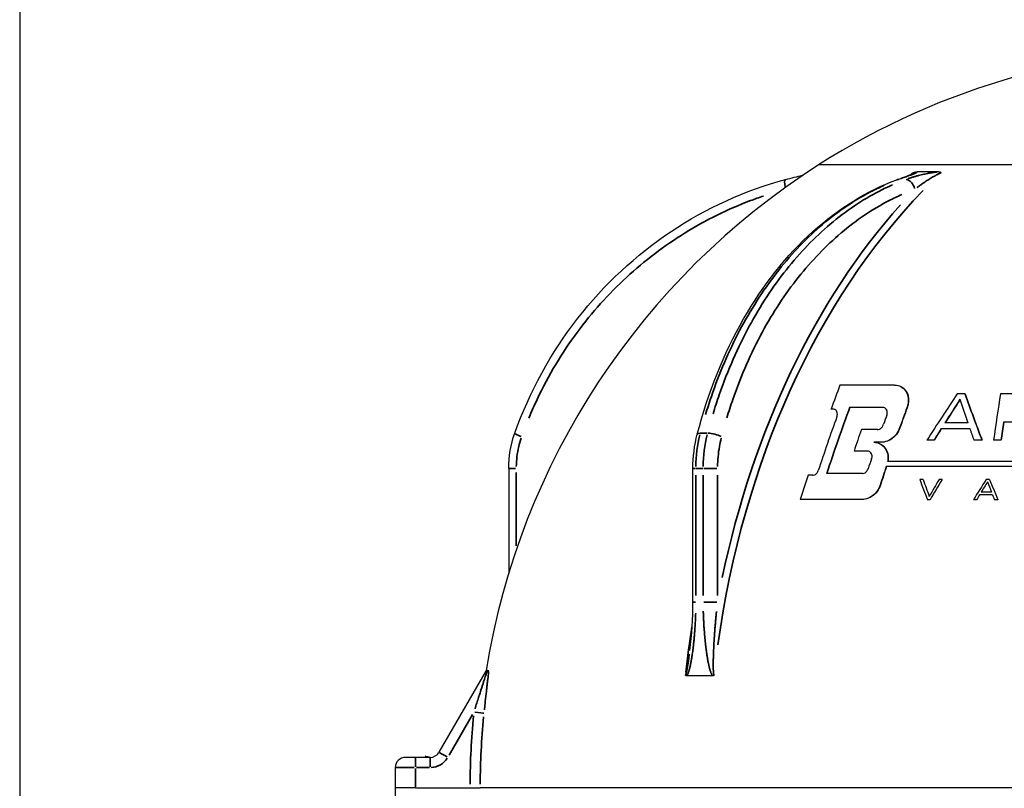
# Model space of a CAD drawing. Header units: millimetres. Extents: x 10 to 410, y 10 to 584.
# Tile 15 of 32: x 10 to 107, y 393 to 468. Entities that reach past the tile are written whole.
import ezdxf

# ---------------------------------------------------------------- set-up
doc = ezdxf.new("R2010")
doc.units = ezdxf.units.MM
doc.header["$LTSCALE"] = 2
doc.layers.get('0').update_dxf_attribs({"lineweight": 25})
doc.layers.add('Geometria schizzo (ISO)', color=7, linetype='Continuous', lineweight=25)
doc.layers.add('Visibile sottile (ISO)', color=7, linetype='Continuous', lineweight=35)

# ---------------------------------------------------------------- blocks, each defined once
blk = doc.blocks.new('Bordi Bardiani')
at = {"layer": 'Geometria schizzo (ISO)'}
blk.add_line((5, 292), (5, 5), dxfattribs=at)

msp = doc.modelspace()

# ---------------------------------------------------------------- linework, layer by layer
for p, q in [((57.939, 424.361), (57.939, 414.051)), ((76.003, 411.243), (76.003, 424.361)), ((55.741, 404.538), (51.108, 396.514)), ((50.242, 396.014), (48.82, 396.014)), ((46.82, 395.014), (46.82, 393.014)), ((46.819, 393.014), (46.819, 391.514)), ((48.82, 393.014), (54.154, 393.014))]:
    msp.add_line(p, q)
for centre, radius, start, end in [((127.32, 393.013), 72.5, 56.01613, 122.54283), ((127.32, 393.013), 72.5, 122.54283, 170.85308), ((47.82, 395.014), 1, 89.99992, 179.99992), ((50.242, 397.014), 1, 269.99992, 329.99992)]:
    msp.add_arc(centre, radius, start, end)
for centre, major_axis, ratio, start_param, end_param in [((127.32, 454.13), (39, 0), 0.00001, 0.160038, 3.14229), ((127.32, 454.13), (-39, 0), 0.00001, 3.300585, 6.282823), ((127.32, 453.457), (40.035, 0), 0.00001, 2.319606, 2.392787), ((97.764, 400.078), (15.217, 63.664), 0.252187, 1.097078, 1.139565), ((127.32, 432.536), (60.9, 0), 0.00001, 2.115444, 2.221728), ((104.128, 406.131), (33.108, 58.533), 0.227132, 1.251036, 1.334968), ((127.32, 431.669), (61.453, 0), 0.00001, 1.983617, 1.997), ((127.32, 431.669), (61.335, 0), 0.00001, 1.98391, 1.984461), ((136.34, 398.198), (35.786, -62.258), 0.226281, 4.020753, 4.104314), ((136.34, 398.198), (35.736, -62.17), 0.226281, 4.019865, 4.103582), ((121.998, 393.013), (0, 72.391), 0.258821, 1.007487, 1.08022), ((127.32, 431.669), (61.453, 0), 0.00001, 1.862428, 1.922168), ((104.825, 405.263), (-32.36, -59.424), 0.229064, 4.389493, 4.432195), ((104.825, 405.263), (-32.309, -59.33), 0.229064, 4.389319, 4.431516), ((135.179, 397.293), (-34.441, 63.246), 0.229064, 0.886703, 0.929274), ((99.624, 399.633), (-15.428, -64.55), 0.252187, 4.27784, 4.388835), ((99.624, 399.633), (-15.403, -64.444), 0.252187, 4.276949, 4.388168), ((127.32, 430.174), (-62.368, 0), 0.00001, 5.359716, 5.363564), ((143.787, 405.263), (40.322, -54.204), 0.625809, 3.856653, 3.858202), ((127.32, 430.338), (-62.271, 0), 0.00001, 5.265664, 5.328362), ((127.32, 430.338), (-62.154, 0), 0.00001, 5.266569, 5.329434), ((103.716, 398.655), (15.838, 66.264), 0.252187, 1.146135, 1.161184), ((105.461, 398.238), (-15.99, -66.9), 0.252187, 4.273623, 4.306863), ((105.461, 398.238), (-15.966, -66.798), 0.252187, 4.272785, 4.30609), ((147.594, 399.633), (20.565, -62.987), 0.688983, 4.007861, 4.009123), ((127.32, 430.174), (62.252, 0), 0.00001, 4.314458, 4.314988), ((127.32, 430.174), (62.368, 0), 0.00001, 4.315243, 4.315772), ((98.666, 399.862), (15.321, 64.103), 0.252187, 1.152485, 1.243126), ((127.32, 428.82), (-63.041, 0), 0.00001, 0.953285, 0.953902), ((127.32, 428.82), (63.156, 0), 0.00001, 1.966743, 2.006002), ((127.32, 428.82), (63.041, 0), 0.00001, 1.966989, 2.006321), ((122.734, 393.013), (0, -72.445), 0.258821, 4.194268, 4.222211), ((122.734, 393.013), (0, -72.344), 0.258821, 4.193478, 4.221472), ((127.32, 428.891), (-63.115, 0), 0.00001, 5.028246, 5.049478), ((127.32, 428.241), (63.366, 0), 0.00001, 4.094255, 4.094867), ((127.32, 428.241), (63.481, 0), 0.00001, 4.095536, 4.096146), ((101.672, 399.143), (15.643, 65.448), 0.252187, 1.172497, 1.207863), ((127.32, 428.164), (63.523, 0), 0.00001, 2.121939, 2.150436), ((127.32, 428.164), (63.409, 0), 0.00001, 2.122475, 2.123047), ((104.898, 404.991), (-31.917, -59.748), 0.230006, 4.438103, 4.458223), ((104.898, 404.991), (-31.867, -59.653), 0.230006, 4.437439, 4.457596), ((127.32, 428.241), (-63.481, 0), 0.00001, 5.102653, 5.151713), ((127.32, 428.241), (-63.366, 0), 0.00001, 5.103159, 5.103669), ((135.061, 397.181), (-34.146, 63.429), 0.22963, 0.940308, 0.960282), ((127.32, 426.927), (-64.192, 0), 0.00001, 5.249525, 5.263137), ((127.32, 426.927), (-64.079, 0), 0.00001, 5.250116, 5.263756), ((127.32, 427.119), (-64.09, 0), 0.00001, 5.159171, 5.171077), ((127.32, 427.119), (-64.09, 0), 0.00001, 5.079226, 5.09233), ((127.32, 427.119), (-63.977, 0), 0.00001, 5.079418, 5.092546), ((127.32, 427.119), (-64.09, 0), 0.00001, 5.048298, 5.060238), ((127.32, 426.067), (-64.639, 0), 0.00001, 5.270153, 5.294174), ((127.32, 426.067), (-64.527, 0), 0.00001, 5.271075, 5.295156), ((127.32, 425.039), (-65.043, 0), 0.00001, 0.949936, 0.950518), ((103.489, 399.022), (16.628, 65.951), 0.251471, 1.224984, 1.241351), ((127.32, 425.039), (65.155, 0), 0.00001, 1.414246, 2.088235), ((127.32, 423.845), (65.728, 0), 0.00001, 2.12748, 2.191442), ((127.32, 423.845), (65.618, 0), 0.00001, 2.127991, 2.192073), ((127.32, 424.541), (65.286, 0), 0.00001, 4.091254, 4.091832), ((127.32, 424.541), (65.397, 0), 0.00001, 4.092469, 4.093045), ((105.461, 398.238), (-15.99, -66.9), 0.252187, 4.369294, 4.398513), ((105.461, 398.238), (-15.966, -66.798), 0.252187, 4.368638, 4.39791), ((127.32, 424.541), (-65.397, 0), 0.00001, 4.5575, 5.23023), ((127.32, 424.541), (-65.286, 0), 0.00001, 4.556759, 5.230743), ((97.764, 400.078), (15.217, 63.664), 0.252187, 1.251898, 1.291449), ((127.32, 423.681), (65.805, 0), 0.00001, 2.216501, 2.22474), ((127.32, 423.681), (65.694, 0), 0.00001, 2.21718, 2.225435), ((127.32, 423.269), (65.885, 0), 0.00001, 2.02248, 2.027971), ((130.102, 394.587), (-35.657, 63.04), 0.227132, 0.974831, 1.009415), ((130.038, 394.506), (34.851, -63.494), 0.22867, 4.121341, 4.149978), ((107.294, 403.514), (31.892, 60.82), 0.230892, 1.362964, 1.391259), ((107.433, 403.774), (-32.684, -60.401), 0.229378, 4.509837, 4.543957), ((127.32, 423.269), (65.885, 0), 0.00001, 1.991089, 1.996129), ((110.725, 402.399), (34.368, 60.761), 0.227132, 1.350934, 1.385077), ((111.125, 401.833), (-33.469, -61.459), 0.229064, 4.486958, 4.504304), ((127.32, 423.269), (65.885, 0), 0.00001, 1.914889, 1.920266), ((135.026, 397.21), (-34.404, 63.177), 0.229064, 1.0289, 1.046235), ((135.718, 397.841), (35.789, -62.262), 0.226281, 4.166066, 4.200274), ((127.32, 422.03), (66.44, 0), 0.00001, 1.909036, 1.925124), ((127.32, 421.32), (-66.854, 0), 0.00001, 5.258481, 5.368748), ((127.32, 421.32), (-66.746, 0), 0.00001, 5.258577, 5.368973), ((127.32, 421.32), (66.746, 0), 0.00001, 4.273997, 4.278684), ((127.32, 421.32), (66.854, 0), 0.00001, 4.274758, 4.279436), ((127.32, 421.291), (-66.758, 0), 0.00001, 5.146488, 5.150703), ((127.32, 421.291), (-66.758, 0), 0.00001, 5.072169, 5.077074), ((111.206, 401.621), (-32.996, -61.767), 0.230006, 4.504785, 4.513057), ((127.32, 421.779), (-66.549, 0), 0.00001, 5.048622, 5.068811), ((134.935, 397.113), (-34.107, 63.356), 0.22963, 1.0511, 1.059369), ((127.32, 421.291), (-66.758, 0), 0.00001, 5.039172, 5.044622), ((56.896, 404.538), (-1.155, 0), 0.00001, 5.884752, 6.283333), ((127.32, 404.013), (-71.661, 0), 0.00001, 5.472944, 5.523172), ((48.82, 396.014), (-1, 0), 0.00001, 4.712391, 6.283627), ((48.819, 393.014), (-2, 0), 0.00001, 6.231213, 6.282674), ((48.82, 393.014), (-2, 0), 0.00001, 4.712391, 6.233294), ((54.154, 393.014), (1, 0), 0.00001, 4.712274, 6.18757), ((127.32, 393.013), (72.5, 0), 0.00001, 0.002846, 3.049074), ((127.32, 393.013), (-72.5, 0), 0.00001, 3.141228, 6.187441)]:
    msp.add_ellipse(centre, major_axis=major_axis, ratio=ratio, start_param=start_param, end_param=end_param)
for points, knots in [([(85.09, 452.705), (85.658, 452.857), (86.221, 452.997), (86.768, 453.124), (86.782, 453.127), (86.795, 453.13)], [0, 0, 0, 0, 0.1819749, 0.1819749, 0.1866138, 0.1866138, 0.1866138, 0.1866138]), ([(95.992, 452.678), (96.373, 452.818), (96.732, 452.947), (97.171, 453.112), (97.299, 453.16), (97.454, 453.224), (97.502, 453.244), (97.54, 453.262), (97.547, 453.266), (97.547, 453.266)], [0, 0, 0, 0, 0.1668318, 0.1668318, 0.2435779, 0.2435779, 0.2863308, 0.2863308, 0.3044486, 0.3044486, 0.3044486, 0.3044486]), ([(97.512, 453.337), (97.514, 453.337), (97.515, 453.338), (97.548, 453.355), (97.585, 453.371), (97.666, 453.401), (97.704, 453.413), (97.786, 453.434), (97.829, 453.443), (97.914, 453.454), (97.955, 453.457), (97.994, 453.457)], [-0.00041636, -0.00041636, -0.00041636, -0.00041636, 0, 0, 0.01070793, 0.01070793, 0.02066089, 0.02066089, 0.03288695, 0.03288695, 0.04606318, 0.04606318, 0.04606318, 0.04606318]), ([(100.065, 453.457), (100.101, 453.457), (100.133, 453.455), (100.162, 453.451), (100.19, 453.447), (100.215, 453.441), (100.235, 453.434), (100.246, 453.43), (100.255, 453.426), (100.264, 453.422), (100.272, 453.418), (100.279, 453.413), (100.286, 453.408), (100.296, 453.4), (100.304, 453.391), (100.31, 453.382), (100.312, 453.38), (100.313, 453.378), (100.314, 453.375), (100.319, 453.366), (100.321, 453.356), (100.322, 453.345), (100.322, 453.342), (100.322, 453.34), (100.321, 453.337)], [0, 0, 0, 0, 0.2, 0.2, 0.2, 0.4, 0.4, 0.4, 0.500356, 0.500356, 0.500356, 0.6, 0.6, 0.6, 0.75887, 0.75887, 0.75887, 0.8, 0.8, 0.8, 0.957266, 0.957266, 0.957266, 1, 1, 1, 1]), ([(58.532, 427.806), (59.975, 431.861), (62.088, 435.72), (67.285, 442.394), (70.417, 445.308), (77.302, 449.9), (81.137, 451.641), (85.09, 452.705)], [0, 0, 0, 0, 1.296041, 1.296041, 2.570141, 2.570141, 3.836651, 3.836651, 3.836651, 3.836651]), ([(76.427, 427.723), (77.486, 431.788), (79.041, 435.659), (82.88, 442.362), (85.2, 445.294), (90.277, 449.876), (93.085, 451.609), (95.992, 452.678)], [0, 0, 0, 0, 1.298074, 1.298074, 2.575303, 2.575303, 3.823035, 3.823035, 3.823035, 3.823035]), ([(95.767, 432.536), (95.985, 432.536), (96.199, 432.484), (96.563, 432.293), (96.713, 432.155), (96.941, 431.841), (97.032, 431.638), (97.124, 431.193), (97.126, 430.95), (97.067, 430.587), (97.032, 430.449), (96.981, 430.309)], [0, 0, 0, 0, 0.0767763, 0.0767763, 0.1535526, 0.1535526, 0.2356168, 0.2356168, 0.317681, 0.317681, 0.3639706, 0.3639706, 0.3639706, 0.3639706]), ([(95.799, 432.536), (96.01, 432.536), (96.217, 432.487), (96.573, 432.308), (96.721, 432.178), (96.958, 431.871), (97.055, 431.665), (97.155, 431.208), (97.158, 430.957), (97.098, 430.587), (97.063, 430.449), (97.012, 430.309)], [0, 0, 0, 0, 0.0741295, 0.0741295, 0.1482589, 0.1482589, 0.2330342, 0.2330342, 0.3178095, 0.3178095, 0.3641227, 0.3641227, 0.3641227, 0.3641227]), ([(90.118, 429.432), (90.135, 429.479), (90.147, 429.525), (90.167, 429.649), (90.166, 429.732), (90.134, 429.883), (90.104, 429.951), (90.03, 430.053), (89.982, 430.097), (89.867, 430.158), (89.799, 430.174), (89.73, 430.174)], [0.0816027, 0.0816027, 0.0816027, 0.0816027, 0.0969325, 0.0969325, 0.1254457, 0.1254457, 0.1539589, 0.1539589, 0.1799095, 0.1799095, 0.2058601, 0.2058601, 0.2058601, 0.2058601]), ([(95.015, 429.596), (95.032, 429.643), (95.043, 429.689), (95.063, 429.812), (95.061, 429.895), (95.027, 430.047), (94.995, 430.116), (94.916, 430.218), (94.866, 430.262), (94.747, 430.322), (94.678, 430.338), (94.608, 430.338)], [-0.1208226, -0.1208226, -0.1208226, -0.1208226, -0.1055067, -0.1055067, -0.0775101, -0.0775101, -0.0495135, -0.0495135, -0.0247568, -0.0247568, 0, 0, 0, 0]), ([(94.055, 428.164), (94.092, 428.165), (94.13, 428.17), (94.245, 428.197), (94.323, 428.234), (94.462, 428.332), (94.529, 428.399), (94.634, 428.549), (94.672, 428.632), (94.695, 428.709)], [-0.09013656, -0.09013656, -0.09013656, -0.09013656, -0.07788055, -0.07788055, -0.05298297, -0.05298297, -0.02649148, -0.02649148, 0, 0, 0, 0]), ([(96.266, 428.336), (96.19, 428.124), (96.072, 427.9), (95.761, 427.499), (95.568, 427.324), (95.169, 427.075), (94.946, 426.986), (94.642, 426.934), (94.557, 426.927), (94.474, 426.927)], [0, 0, 0, 0, 0.0729103, 0.0729103, 0.1458205, 0.1458205, 0.2157883, 0.2157883, 0.2433882, 0.2433882, 0.2433882, 0.2433882]), ([(96.297, 428.336), (96.221, 428.124), (96.103, 427.9), (95.792, 427.499), (95.598, 427.324), (95.199, 427.075), (94.977, 426.986), (94.672, 426.934), (94.587, 426.927), (94.504, 426.927)], [0, 0, 0, 0, 0.0729265, 0.0729265, 0.145853, 0.145853, 0.2158267, 0.2158267, 0.2434239, 0.2434239, 0.2434239, 0.2434239]), ([(93.726, 426.927), (93.94, 426.927), (94.154, 426.877), (94.524, 426.688), (94.681, 426.549), (94.919, 426.234), (95.016, 426.032), (95.122, 425.586), (95.132, 425.343), (95.098, 425.086), (95.094, 425.063), (95.09, 425.039)], [0, 0, 0, 0, 0.0754203, 0.0754203, 0.1508407, 0.1508407, 0.2292796, 0.2292796, 0.3077185, 0.3077185, 0.3155493, 0.3155493, 0.3155493, 0.3155493]), ([(93.757, 426.927), (93.971, 426.927), (94.184, 426.877), (94.554, 426.688), (94.711, 426.549), (94.949, 426.234), (95.046, 426.032), (95.152, 425.586), (95.162, 425.343), (95.128, 425.086), (95.124, 425.063), (95.12, 425.039)], [0, 0, 0, 0, 0.0754455, 0.0754455, 0.1508909, 0.1508909, 0.2293646, 0.2293646, 0.3078382, 0.3078382, 0.3156718, 0.3156718, 0.3156718, 0.3156718]), ([(93.522, 425.31), (93.54, 425.361), (93.553, 425.413), (93.57, 425.54), (93.566, 425.623), (93.53, 425.774), (93.496, 425.842), (93.416, 425.945), (93.364, 425.99), (93.243, 426.051), (93.173, 426.067), (93.103, 426.067)], [-0.1192975, -0.1192975, -0.1192975, -0.1192975, -0.1030204, -0.1030204, -0.0762252, -0.0762252, -0.04943, -0.04943, -0.024715, -0.024715, 0, 0, 0, 0]), ([(87.721, 423.681), (87.748, 423.681), (87.776, 423.684), (87.876, 423.702), (87.949, 423.732), (88.075, 423.817), (88.135, 423.875), (88.232, 424.007), (88.268, 424.081), (88.292, 424.151)], [0.12018592, 0.12018592, 0.12018592, 0.12018592, 0.129892, 0.129892, 0.1542542, 0.1542542, 0.1775692, 0.1775692, 0.20088421, 0.20088421, 0.20088421, 0.20088421]), ([(92.591, 423.845), (92.619, 423.845), (92.647, 423.848), (92.749, 423.865), (92.823, 423.895), (92.952, 423.979), (93.014, 424.036), (93.114, 424.169), (93.152, 424.244), (93.175, 424.315)], [-0.08031373, -0.08031373, -0.08031373, -0.08031373, -0.0709077, -0.0709077, -0.04733786, -0.04733786, -0.02366893, -0.02366893, 0, 0, 0, 0]), ([(94.351, 422.729), (94.281, 422.515), (94.169, 422.291), (93.872, 421.893), (93.687, 421.721), (93.301, 421.472), (93.08, 421.382), (92.774, 421.328), (92.687, 421.32), (92.603, 421.32)], [0, 0, 0, 0, 0.0706283, 0.0706283, 0.1412565, 0.1412565, 0.2118453, 0.2118453, 0.2401406, 0.2401406, 0.2401406, 0.2401406]), ([(94.38, 422.729), (94.31, 422.515), (94.198, 422.291), (93.901, 421.893), (93.716, 421.721), (93.33, 421.471), (93.109, 421.382), (92.804, 421.328), (92.717, 421.32), (92.632, 421.32)], [0, 0, 0, 0, 0.0706358, 0.0706358, 0.1412715, 0.1412715, 0.2118677, 0.2118677, 0.2401625, 0.2401625, 0.2401625, 0.2401625]), ([(55.785, 404.538), (55.785, 404.538), (55.784, 404.539), (55.785, 404.538), (55.784, 404.538)], [0, 0, 0, 0, 0.5, 0.9720962, 0.9720962, 0.9720962, 0.9720962]), ([(55.832, 404.538), (55.872, 404.538), (55.904, 404.538), (55.96, 404.538), (55.98, 404.538), (55.989, 404.538)], [0.000001, 0.000001, 0.000001, 0.000001, 0.02721361, 0.02721361, 0.05859785, 0.05859785, 0.05859785, 0.05859785]), ([(75.392, 404.013), (75.385, 404.013), (75.378, 404.014), (75.372, 404.015), (75.368, 404.015), (75.363, 404.016), (75.358, 404.017), (75.352, 404.018), (75.346, 404.02), (75.341, 404.022), (75.337, 404.023), (75.333, 404.025), (75.329, 404.027), (75.324, 404.029), (75.32, 404.031), (75.316, 404.034), (75.311, 404.037), (75.308, 404.04), (75.304, 404.043), (75.301, 404.045), (75.299, 404.047), (75.297, 404.049), (75.292, 404.054), (75.288, 404.059), (75.284, 404.064), (75.281, 404.068), (75.278, 404.073), (75.276, 404.078), (75.274, 404.082), (75.272, 404.086), (75.271, 404.09)], [0, 0, 0, 0, 0.114337, 0.114337, 0.114337, 0.2, 0.2, 0.2, 0.317252, 0.317252, 0.317252, 0.4, 0.4, 0.4, 0.501444, 0.501444, 0.501444, 0.6, 0.6, 0.6, 0.664556, 0.664556, 0.664556, 0.8, 0.8, 0.8, 0.917193, 0.917193, 0.917193, 1, 1, 1, 1]), ([(78.08, 404.09), (78.078, 404.086), (78.075, 404.083), (78.073, 404.079), (78.069, 404.074), (78.065, 404.069), (78.06, 404.064), (78.053, 404.057), (78.046, 404.051), (78.038, 404.045), (78.037, 404.044), (78.036, 404.043), (78.035, 404.043), (78.025, 404.036), (78.015, 404.031), (78.005, 404.027), (77.999, 404.024), (77.994, 404.022), (77.988, 404.021), (77.982, 404.019), (77.977, 404.018), (77.972, 404.017), (77.96, 404.015), (77.948, 404.013), (77.936, 404.013)], [0, 0, 0, 0, 0.076802, 0.076802, 0.076802, 0.2, 0.2, 0.2, 0.371873, 0.371873, 0.371873, 0.4, 0.4, 0.4, 0.6, 0.6, 0.6, 0.70564, 0.70564, 0.70564, 0.8, 0.8, 0.8, 1, 1, 1, 1]), ([(50.242, 396.014), (50.242, 396.014), (50.242, 396.014), (50.241, 396.014), (50.24, 396.014), (50.239, 396.014), (50.238, 396.014), (50.237, 396.014), (50.236, 396.014), (50.233, 396.014), (50.232, 396.014), (50.227, 396.014), (50.224, 396.014), (50.211, 396.014), (50.201, 396.014), (50.162, 396.016), (50.132, 396.019), (50.059, 396.029), (50.015, 396.039), (49.921, 396.065), (49.871, 396.084), (49.816, 396.109), (49.81, 396.112), (49.802, 396.116), (49.8, 396.117), (49.797, 396.118), (49.796, 396.119), (49.795, 396.119), (49.795, 396.119), (49.794, 396.12), (49.794, 396.12), (49.794, 396.12), (49.794, 396.12), (49.794, 396.12)], [0.19654791, 0.19654791, 0.19654791, 0.19654791, 0.19680741, 0.19680741, 0.19706686, 0.19706686, 0.19736939, 0.19736939, 0.19765244, 0.19765244, 0.19810791, 0.19810791, 0.19909375, 0.19909375, 0.20204767, 0.20204767, 0.21091315, 0.21091315, 0.22422747, 0.22422747, 0.24022998, 0.24022998, 0.24222152, 0.24222152, 0.24296831, 0.24296831, 0.24324836, 0.24324836, 0.24335337, 0.24335337, 0.24339275, 0.24339275, 0.24340752, 0.24340752, 0.24340752, 0.24340752])]:
    msp.add_open_spline(points, degree=3, knots=knots)
for points in [[(96.786, 432.091), (96.779, 432.086), (96.773, 432.082), (96.766, 432.077)], [(57.939, 424.361), (57.939, 425.527), (58.143, 426.711), (58.532, 427.806)], [(76.003, 424.361), (76.003, 425.498), (76.148, 426.651), (76.427, 427.723)], [(95.331, 427.176), (95.335, 427.173), (95.339, 427.169), (95.344, 427.166)], [(95.04, 426.004), (95.033, 425.996), (95.026, 425.987), (95.019, 425.979)], [(94.136, 422.264), (94.138, 422.252), (94.141, 422.239), (94.143, 422.227)], [(75.697, 406.486), (75.906, 408.049), (76.003, 409.651), (76.003, 411.243)]]:
    msp.add_open_spline(points, degree=3)
at = {"layer": 'Visibile sottile (ISO)'}
for p, q in [((89.345, 448.219), (89.345, 448.219)), ((58.68, 423.96), (58.68, 416.756)), ((76.29, 411.899), (76.29, 423.705)), ((77.008, 423.705), (77.008, 411.899)), ((78.417, 423.705), (78.417, 411.899)), ((54.404, 400.222), (52.102, 396.235)), ((48.82, 394.914), (48.82, 393.114)), ((50.171, 395.014), (48.891, 395.014))]:
    msp.add_line(p, q, dxfattribs=at)
for centre, radius, start, end in [((127.32, 393.013), 73.166, 174.46296, 179.7085), ((127.32, 393.013), 72.17, 174.46296, 179.7085), ((50.242, 397.014), 2, 272.99992, 326.99992)]:
    msp.add_arc(centre, radius, start, end, dxfattribs=at)
for centre, major_axis, ratio, start_param, end_param in [((125.915, 393.013), (0, 72.473), 0.707108, 0.587645, 0.591146), ((85.35, 451.739), (-0.26, 0.966), 0.250499, 0.06594, 1.252881), ((96.337, 451.739), (-0.345, 0.939), 0.684363, 0.816145, 0.816178), ((96.337, 451.739), (-0.345, 0.939), 0.684372, 6.051847, 6.271015), ((97.044, 451.739), (-0.345, 0.939), 0.684372, 4.544366, 5.95547), ((128.724, 393.013), (0, -72.473), 0.707108, 3.770539, 4.517459), ((128.38, 393.013), (0, 72.973), 0.707108, 0.669663, 1.284167), ((59.475, 427.471), (-0.942, 0.335), 0.089447, 0.066223, 1.258239), ((83.86, 424.24), (-0.188, 10.355), 0.730753, 1.221998, 1.52888), ((77.395, 427.471), (-0.968, 0.252), 0.244374, 5.573605, 6.245839), ((127.32, 427.816), (-71.045, 0), 0.00001, 5.491757, 5.5046), ((84.074, 424.361), (0, -10), 0.706688, 4.377153, 4.694739), ((78.102, 427.471), (-0.968, 0.252), 0.244374, 4.036975, 5.444668), ((58.939, 424.361), (-1, 0), 0.00001, 5.039701, 6.218116), ((77.003, 424.361), (-1, 0), 0.00001, 5.543781, 6.244269), ((127.32, 424.361), (-71.661, 0), 0.00001, 5.491449, 5.504186), ((77.71, 424.361), (-1, 0), 0.00001, 4.005179, 5.412527), ((77.003, 411.243), (-1, 0), 0.00001, 5.543781, 6.244269), ((77.71, 411.243), (-1, 0), 0.00001, 4.005179, 5.412527), ((125.915, 393.013), (0, 72.473), 0.707108, 1.351055, 1.413872), ((54.532, 400.443), (0.995, -0.102), 0.00001, 4.786166, 6.114796), ((48.82, 395.014), (0, 1), 0.00001, 0.078555, 1.492256), ((50.242, 395.014), (0, 1), 0.00001, 0.078555, 1.492256), ((51.974, 396.014), (-0.866, 0.5), 0.00001, 0.078577, 1.492255), ((48.82, 395.014), (-2, 0), 0.00001, 4.790933, 6.205084)]:
    msp.add_ellipse(centre, major_axis=major_axis, ratio=ratio, start_param=start_param, end_param=end_param, dxfattribs=at)
for points, knots in [([(96.367, 452.784), (96.39, 452.792), (96.412, 452.8), (96.434, 452.808), (96.521, 452.84), (96.603, 452.87), (96.68, 452.898), (96.758, 452.927), (96.831, 452.953), (96.9, 452.979), (96.969, 453.004), (97.033, 453.027), (97.094, 453.05), (97.155, 453.072), (97.212, 453.093), (97.265, 453.113), (97.319, 453.133), (97.368, 453.152), (97.415, 453.169), (97.462, 453.187), (97.505, 453.204), (97.545, 453.219), (97.586, 453.235), (97.623, 453.25), (97.657, 453.264), (97.692, 453.278), (97.723, 453.291), (97.752, 453.304), (97.781, 453.316), (97.807, 453.328), (97.83, 453.339), (97.854, 453.349), (97.875, 453.36), (97.893, 453.369), (97.911, 453.379), (97.927, 453.388), (97.94, 453.396), (97.954, 453.405), (97.965, 453.412), (97.973, 453.42), (97.981, 453.427), (97.987, 453.434), (97.991, 453.44), (97.992, 453.441), (97.992, 453.443), (97.993, 453.444)], [0.0499998, 0.0499998, 0.0499998, 0.0499998, 0.0666667, 0.0666667, 0.0666667, 0.1333333, 0.1333333, 0.1333333, 0.2, 0.2, 0.2, 0.2666667, 0.2666667, 0.2666667, 0.3333333, 0.3333333, 0.3333333, 0.4, 0.4, 0.4, 0.4666667, 0.4666667, 0.4666667, 0.5333333, 0.5333333, 0.5333333, 0.6, 0.6, 0.6, 0.6666667, 0.6666667, 0.6666667, 0.7333333, 0.7333333, 0.7333333, 0.8, 0.8, 0.8, 0.8666667, 0.8666667, 0.8666667, 0.9333333, 0.9333333, 0.9333333, 0.9499966, 0.9499966, 0.9499966, 0.9499966]), ([(99.957, 453.445), (99.937, 453.442), (99.917, 453.44), (99.896, 453.437), (99.838, 453.43), (99.778, 453.422), (99.716, 453.413), (99.654, 453.405), (99.59, 453.395), (99.524, 453.385), (99.458, 453.374), (99.39, 453.363), (99.32, 453.351), (99.249, 453.339), (99.177, 453.326), (99.102, 453.312), (99.028, 453.298), (98.951, 453.284), (98.873, 453.268), (98.794, 453.252), (98.714, 453.235), (98.632, 453.217), (98.549, 453.198), (98.464, 453.179), (98.377, 453.158), (98.29, 453.137), (98.2, 453.115), (98.107, 453.091), (98.014, 453.067), (97.919, 453.041), (97.82, 453.014), (97.722, 452.986), (97.621, 452.957), (97.518, 452.925), (97.414, 452.893), (97.308, 452.859), (97.2, 452.823), (97.162, 452.81), (97.123, 452.797), (97.085, 452.784)], [0.0500013, 0.0500013, 0.0500013, 0.0500013, 0.0769231, 0.0769231, 0.0769231, 0.1538462, 0.1538462, 0.1538462, 0.2307692, 0.2307692, 0.2307692, 0.3076923, 0.3076923, 0.3076923, 0.3846154, 0.3846154, 0.3846154, 0.4615385, 0.4615385, 0.4615385, 0.5384615, 0.5384615, 0.5384615, 0.6153846, 0.6153846, 0.6153846, 0.6923077, 0.6923077, 0.6923077, 0.7692308, 0.7692308, 0.7692308, 0.8461538, 0.8461538, 0.8461538, 0.9230769, 0.9230769, 0.9230769, 0.9500001, 0.9500001, 0.9500001, 0.9500001]), ([(97.491, 453.245), (97.496, 453.251), (97.5, 453.256), (97.504, 453.261), (97.513, 453.273), (97.521, 453.284), (97.526, 453.293), (97.531, 453.302), (97.534, 453.31), (97.534, 453.316), (97.535, 453.322), (97.534, 453.327), (97.53, 453.331), (97.527, 453.333), (97.523, 453.335), (97.518, 453.336)], [0.7676093, 0.7676093, 0.7676093, 0.7676093, 0.7894737, 0.7894737, 0.7894737, 0.8421053, 0.8421053, 0.8421053, 0.8947368, 0.8947368, 0.8947368, 0.9473684, 0.9473684, 0.9473684, 0.9877678, 0.9877678, 0.9877678, 0.9877678]), ([(100.29, 453.332), (100.288, 453.331), (100.286, 453.331), (100.284, 453.33), (100.269, 453.327), (100.251, 453.321), (100.23, 453.314), (100.209, 453.307), (100.186, 453.298), (100.16, 453.287), (100.134, 453.277), (100.105, 453.264), (100.074, 453.25), (100.043, 453.236), (100.01, 453.22), (99.976, 453.202), (99.941, 453.185), (99.904, 453.166), (99.865, 453.146), (99.826, 453.125), (99.785, 453.103), (99.742, 453.08), (99.699, 453.056), (99.654, 453.031), (99.607, 453.004), (99.56, 452.977), (99.511, 452.948), (99.459, 452.917), (99.408, 452.887), (99.354, 452.854), (99.299, 452.82), (99.243, 452.786), (99.186, 452.75), (99.126, 452.712), (99.066, 452.674), (99.004, 452.633), (98.939, 452.591), (98.874, 452.548), (98.807, 452.504), (98.737, 452.456), (98.666, 452.408), (98.593, 452.358), (98.517, 452.305), (98.441, 452.251), (98.361, 452.195), (98.279, 452.135), (98.197, 452.076), (98.112, 452.013), (98.024, 451.947), (98.011, 451.937), (97.997, 451.928), (97.984, 451.917)], [0.05, 0.05, 0.05, 0.05, 0.0588235, 0.0588235, 0.0588235, 0.1176471, 0.1176471, 0.1176471, 0.1764706, 0.1764706, 0.1764706, 0.2352941, 0.2352941, 0.2352941, 0.2941176, 0.2941176, 0.2941176, 0.3529412, 0.3529412, 0.3529412, 0.4117647, 0.4117647, 0.4117647, 0.4705882, 0.4705882, 0.4705882, 0.5294118, 0.5294118, 0.5294118, 0.5882353, 0.5882353, 0.5882353, 0.6470588, 0.6470588, 0.6470588, 0.7058824, 0.7058824, 0.7058824, 0.7647059, 0.7647059, 0.7647059, 0.8235294, 0.8235294, 0.8235294, 0.8823529, 0.8823529, 0.8823529, 0.9411765, 0.9411765, 0.9411765, 0.95, 0.95, 0.95, 0.95]), ([(77.242, 429.653), (77.422, 430.254), (77.612, 430.842), (77.808, 431.417), (78.202, 432.567), (78.624, 433.662), (79.084, 434.736), (79.545, 435.809), (80.045, 436.861), (80.579, 437.875), (81.113, 438.89), (81.681, 439.869), (82.28, 440.806), (82.878, 441.743), (83.507, 442.638), (84.167, 443.492), (84.826, 444.346), (85.517, 445.158), (86.228, 445.918), (86.94, 446.678), (87.673, 447.386), (88.434, 448.049), (89.195, 448.712), (89.985, 449.33), (90.813, 449.905), (91.641, 450.479), (92.508, 451.009), (93.401, 451.479), (93.848, 451.714), (94.3, 451.934), (94.76, 452.139)], [0.05, 0.05, 0.05, 0.05, 0.1, 0.1, 0.1, 0.2, 0.2, 0.2, 0.3, 0.3, 0.3, 0.4, 0.4, 0.4, 0.5, 0.5, 0.5, 0.6, 0.6, 0.6, 0.7, 0.7, 0.7, 0.8, 0.8, 0.8, 0.9, 0.9, 0.9, 0.95, 0.95, 0.95, 0.95]), ([(95.56, 452.178), (95.129, 451.988), (94.703, 451.784), (94.284, 451.567), (93.445, 451.134), (92.631, 450.651), (91.828, 450.111), (91.025, 449.57), (90.234, 448.971), (89.467, 448.323), (88.701, 447.675), (87.959, 446.978), (87.241, 446.232), (86.523, 445.486), (85.829, 444.691), (85.162, 443.851), (84.496, 443.011), (83.858, 442.126), (83.254, 441.205), (82.65, 440.284), (82.078, 439.329), (81.528, 438.313), (80.978, 437.297), (80.45, 436.22), (79.955, 435.092), (79.46, 433.963), (78.997, 432.784), (78.577, 431.568), (78.366, 430.96), (78.167, 430.344), (77.978, 429.718)], [0.05, 0.05, 0.05, 0.05, 0.1, 0.1, 0.1, 0.2, 0.2, 0.2, 0.3, 0.3, 0.3, 0.4, 0.4, 0.4, 0.5, 0.5, 0.5, 0.6, 0.6, 0.6, 0.7, 0.7, 0.7, 0.8, 0.8, 0.8, 0.9, 0.9, 0.9, 0.95, 0.95, 0.95, 0.95]), ([(82.918, 451.082), (82.491, 450.938), (82.067, 450.786), (81.648, 450.628), (80.531, 450.206), (79.446, 449.735), (78.377, 449.208), (77.308, 448.68), (76.254, 448.097), (75.233, 447.465), (74.211, 446.833), (73.223, 446.153), (72.267, 445.426), (71.31, 444.698), (70.385, 443.923), (69.498, 443.104), (68.611, 442.285), (67.761, 441.422), (66.956, 440.525), (66.151, 439.627), (65.39, 438.696), (64.657, 437.705), (63.925, 436.714), (63.221, 435.665), (62.561, 434.564), (61.902, 433.464), (61.285, 432.313), (60.726, 431.129), (60.442, 430.529), (60.173, 429.921), (59.919, 429.303)], [0.0624916, 0.0624916, 0.0624916, 0.0624916, 0.1, 0.1, 0.1, 0.2, 0.2, 0.2, 0.3, 0.3, 0.3, 0.4, 0.4, 0.4, 0.5, 0.5, 0.5, 0.6, 0.6, 0.6, 0.7, 0.7, 0.7, 0.8, 0.8, 0.8, 0.9, 0.9, 0.9, 0.9506575, 0.9506575, 0.9506575, 0.9506575]), ([(96.474, 451.223), (96.054, 451.038), (95.639, 450.839), (95.231, 450.628), (94.413, 450.206), (93.619, 449.735), (92.836, 449.208), (92.053, 448.68), (91.281, 448.097), (90.534, 447.465), (89.787, 446.833), (89.063, 446.153), (88.363, 445.426), (87.663, 444.698), (86.986, 443.923), (86.336, 443.104), (85.686, 442.285), (85.064, 441.422), (84.475, 440.525), (83.885, 439.627), (83.328, 438.696), (82.792, 437.705), (82.256, 436.714), (81.741, 435.665), (81.258, 434.564), (80.775, 433.464), (80.324, 432.313), (79.914, 431.129), (79.709, 430.537), (79.515, 429.937), (79.331, 429.327)], [0.05, 0.05, 0.05, 0.05, 0.1, 0.1, 0.1, 0.2, 0.2, 0.2, 0.3, 0.3, 0.3, 0.4, 0.4, 0.4, 0.5, 0.5, 0.5, 0.6, 0.6, 0.6, 0.7, 0.7, 0.7, 0.8, 0.8, 0.8, 0.9, 0.9, 0.9, 0.95, 0.95, 0.95, 0.95]), ([(59.166, 427.328), (59.075, 427.057), (58.996, 426.781), (58.931, 426.506), (58.853, 426.182), (58.794, 425.859), (58.751, 425.505), (58.714, 425.204), (58.689, 424.881), (58.682, 424.542)], [0.05, 0.05, 0.05, 0.05, 0.3333333, 0.3333333, 0.3333333, 0.6666667, 0.6666667, 0.6666667, 0.95, 0.95, 0.95, 0.95]), ([(78.773, 427.328), (78.706, 427.057), (78.648, 426.781), (78.6, 426.506), (78.544, 426.182), (78.5, 425.859), (78.468, 425.505), (78.441, 425.204), (78.423, 424.881), (78.418, 424.542)], [0.05, 0.05, 0.05, 0.05, 0.3333333, 0.3333333, 0.3333333, 0.6666667, 0.6666667, 0.6666667, 0.95, 0.95, 0.95, 0.95]), ([(77.019, 410.357), (77.021, 410.276), (77.023, 410.197), (77.026, 410.119), (77.026, 410.109), (77.026, 410.099), (77.027, 410.089), (77.032, 409.927), (77.038, 409.77), (77.045, 409.62), (77.045, 409.606), (77.046, 409.592), (77.046, 409.578), (77.053, 409.433), (77.06, 409.293), (77.068, 409.158), (77.069, 409.141), (77.07, 409.124), (77.071, 409.107), (77.078, 408.978), (77.086, 408.853), (77.094, 408.732), (77.095, 408.712), (77.097, 408.693), (77.098, 408.673), (77.106, 408.557), (77.114, 408.446), (77.123, 408.337), (77.124, 408.315), (77.126, 408.294), (77.128, 408.272), (77.136, 408.169), (77.144, 408.069), (77.153, 407.971), (77.155, 407.948), (77.157, 407.924), (77.159, 407.901), (77.167, 407.808), (77.175, 407.719), (77.184, 407.631), (77.186, 407.606), (77.189, 407.581), (77.191, 407.556), (77.199, 407.473), (77.208, 407.392), (77.216, 407.313), (77.219, 407.286), (77.222, 407.259), (77.225, 407.233), (77.233, 407.158), (77.241, 407.084), (77.249, 407.012), (77.252, 406.984), (77.256, 406.956), (77.259, 406.928), (77.267, 406.86), (77.275, 406.792), (77.284, 406.726), (77.287, 406.696), (77.291, 406.667), (77.295, 406.638), (77.303, 406.575), (77.311, 406.514), (77.319, 406.453), (77.323, 406.422), (77.327, 406.392), (77.331, 406.362), (77.339, 406.305), (77.347, 406.25), (77.355, 406.195), (77.36, 406.164), (77.364, 406.133), (77.369, 406.103), (77.376, 406.052), (77.384, 406.003), (77.392, 405.955), (77.397, 405.924), (77.401, 405.893), (77.406, 405.863), (77.413, 405.819), (77.421, 405.775), (77.428, 405.733), (77.433, 405.703), (77.438, 405.673), (77.443, 405.644), (77.45, 405.606), (77.456, 405.568), (77.463, 405.532), (77.468, 405.503), (77.474, 405.474), (77.479, 405.446), (77.485, 405.413), (77.491, 405.382), (77.497, 405.351), (77.503, 405.323), (77.508, 405.295), (77.514, 405.269), (77.519, 405.241), (77.525, 405.214), (77.53, 405.187), (77.536, 405.161), (77.541, 405.134), (77.547, 405.109), (77.552, 405.085), (77.557, 405.062), (77.562, 405.04), (77.568, 405.014), (77.574, 404.989), (77.579, 404.965), (77.584, 404.945), (77.589, 404.925), (77.593, 404.906), (77.599, 404.881), (77.605, 404.857), (77.611, 404.834), (77.615, 404.817), (77.62, 404.8), (77.624, 404.783), (77.63, 404.76), (77.636, 404.737), (77.642, 404.714), (77.646, 404.7), (77.65, 404.685), (77.654, 404.671), (77.66, 404.648), (77.667, 404.626), (77.673, 404.605), (77.677, 404.593), (77.68, 404.581), (77.684, 404.569), (77.69, 404.547), (77.697, 404.526), (77.704, 404.505), (77.707, 404.495), (77.71, 404.485), (77.714, 404.475), (77.72, 404.454), (77.727, 404.434), (77.734, 404.414), (77.737, 404.406), (77.74, 404.397), (77.743, 404.388), (77.75, 404.369), (77.757, 404.349), (77.765, 404.331), (77.767, 404.323), (77.77, 404.316), (77.773, 404.309), (77.781, 404.29), (77.788, 404.272), (77.796, 404.254), (77.798, 404.248), (77.801, 404.242), (77.804, 404.236), (77.812, 404.218), (77.82, 404.201), (77.828, 404.184), (77.83, 404.179), (77.833, 404.175), (77.835, 404.17), (77.844, 404.153), (77.852, 404.137), (77.861, 404.121), (77.863, 404.118), (77.865, 404.114), (77.867, 404.11), (77.872, 404.102), (77.877, 404.094), (77.882, 404.086)], [0.05, 0.05, 0.05, 0.05, 0.0645161, 0.0645161, 0.0645161, 0.0663786, 0.0663786, 0.0663786, 0.0967742, 0.0967742, 0.0967742, 0.0995679, 0.0995679, 0.0995679, 0.1290323, 0.1290323, 0.1290323, 0.1327577, 0.1327577, 0.1327577, 0.1612903, 0.1612903, 0.1612903, 0.1659464, 0.1659464, 0.1659464, 0.1935484, 0.1935484, 0.1935484, 0.1991359, 0.1991359, 0.1991359, 0.2258065, 0.2258065, 0.2258065, 0.2323259, 0.2323259, 0.2323259, 0.2580645, 0.2580645, 0.2580645, 0.2655162, 0.2655162, 0.2655162, 0.2903226, 0.2903226, 0.2903226, 0.2987025, 0.2987025, 0.2987025, 0.3225806, 0.3225806, 0.3225806, 0.3318822, 0.3318822, 0.3318822, 0.3548387, 0.3548387, 0.3548387, 0.3650652, 0.3650652, 0.3650652, 0.3870968, 0.3870968, 0.3870968, 0.3982587, 0.3982587, 0.3982587, 0.4193548, 0.4193548, 0.4193548, 0.4314512, 0.4314512, 0.4314512, 0.4516129, 0.4516129, 0.4516129, 0.464642, 0.464642, 0.464642, 0.483871, 0.483871, 0.483871, 0.497835, 0.497835, 0.497835, 0.516129, 0.516129, 0.516129, 0.5310235, 0.5310235, 0.5310235, 0.5483871, 0.5483871, 0.5483871, 0.5642077, 0.5642077, 0.5642077, 0.5806452, 0.5806452, 0.5806452, 0.5973914, 0.5973914, 0.5973914, 0.6129032, 0.6129032, 0.6129032, 0.6305766, 0.6305766, 0.6305766, 0.6451613, 0.6451613, 0.6451613, 0.6637657, 0.6637657, 0.6637657, 0.6774194, 0.6774194, 0.6774194, 0.6969569, 0.6969569, 0.6969569, 0.7096774, 0.7096774, 0.7096774, 0.7301459, 0.7301459, 0.7301459, 0.7419355, 0.7419355, 0.7419355, 0.7633329, 0.7633329, 0.7633329, 0.7741935, 0.7741935, 0.7741935, 0.7965192, 0.7965192, 0.7965192, 0.8064516, 0.8064516, 0.8064516, 0.8297076, 0.8297076, 0.8297076, 0.8387097, 0.8387097, 0.8387097, 0.8628995, 0.8628995, 0.8628995, 0.8709677, 0.8709677, 0.8709677, 0.8960912, 0.8960912, 0.8960912, 0.9032258, 0.9032258, 0.9032258, 0.9292819, 0.9292819, 0.9292819, 0.9354839, 0.9354839, 0.9354839, 0.9499998, 0.9499998, 0.9499998, 0.9499998]), ([(78.313, 410.307), (78.307, 410.255), (78.285, 410.034), (78.248, 409.661), (78.208, 409.212), (78.173, 408.795), (78.143, 408.409), (78.118, 408.051), (78.095, 407.717), (78.076, 407.404), (78.06, 407.108), (78.045, 406.825), (78.033, 406.555), (78.022, 406.3), (78.014, 406.062), (78.007, 405.844), (78.003, 405.646), (77.999, 405.467), (77.997, 405.307), (77.996, 405.162), (77.996, 405.03), (77.996, 404.909), (77.998, 404.799), (78, 404.698), (78.003, 404.605), (78.006, 404.521), (78.01, 404.443), (78.015, 404.371), (78.02, 404.306), (78.027, 404.247), (78.034, 404.197), (78.043, 404.154), (78.051, 404.128), (78.055, 404.116), (78.057, 404.114)], [0.05, 0.05, 0.05, 0.05, 0.0588235, 0.0882353, 0.1176471, 0.1470588, 0.1764706, 0.2058824, 0.2352941, 0.2647059, 0.2941176, 0.3235294, 0.3529412, 0.3823529, 0.4117647, 0.4411765, 0.4705882, 0.5, 0.5294118, 0.5588235, 0.5882353, 0.6176471, 0.6470588, 0.6764706, 0.7058824, 0.7352941, 0.7647059, 0.7941176, 0.8235294, 0.8529412, 0.8823529, 0.9117647, 0.9411765, 0.95, 0.95, 0.95, 0.95]), ([(75.428, 404.063), (75.431, 404.067), (75.441, 404.082), (75.458, 404.112), (75.48, 404.153), (75.501, 404.198), (75.522, 404.247), (75.544, 404.3), (75.565, 404.359), (75.588, 404.423), (75.61, 404.494), (75.634, 404.573), (75.658, 404.66), (75.683, 404.755), (75.709, 404.861), (75.736, 404.978), (75.764, 405.108), (75.794, 405.252), (75.824, 405.412), (75.856, 405.59), (75.889, 405.788), (75.923, 406.007), (75.959, 406.255), (75.996, 406.534), (76.034, 406.844), (76.072, 407.179), (76.109, 407.54), (76.145, 407.932), (76.18, 408.362), (76.213, 408.836), (76.243, 409.358), (76.262, 409.806), (76.271, 410.079), (76.274, 410.151)], [0.0500002, 0.0500002, 0.0500002, 0.0500002, 0.0606061, 0.0909091, 0.1212121, 0.1515152, 0.1818182, 0.2121212, 0.2424242, 0.2727273, 0.3030303, 0.3333333, 0.3636364, 0.3939394, 0.4242424, 0.4545455, 0.4848485, 0.5151515, 0.5454545, 0.5757576, 0.6060606, 0.6363636, 0.6666667, 0.6969697, 0.7272727, 0.7575758, 0.7878788, 0.8181818, 0.8484848, 0.8787879, 0.9090909, 0.9393939, 0.95, 0.95, 0.95, 0.95]), ([(75.28, 404.093), (75.281, 404.093), (75.282, 404.094), (75.283, 404.096), (75.286, 404.098), (75.288, 404.1), (75.29, 404.104), (75.293, 404.107), (75.295, 404.111), (75.298, 404.116), (75.3, 404.121), (75.303, 404.126), (75.306, 404.132), (75.309, 404.139), (75.312, 404.146), (75.315, 404.154), (75.318, 404.162), (75.321, 404.171), (75.324, 404.18), (75.327, 404.19), (75.33, 404.201), (75.334, 404.212), (75.337, 404.223), (75.34, 404.235), (75.344, 404.248), (75.347, 404.26), (75.35, 404.274), (75.354, 404.288), (75.357, 404.302), (75.361, 404.316), (75.364, 404.332), (75.368, 404.347), (75.371, 404.363), (75.375, 404.379), (75.379, 404.396), (75.382, 404.413), (75.386, 404.432), (75.39, 404.45), (75.394, 404.469), (75.398, 404.489), (75.401, 404.509), (75.405, 404.53), (75.41, 404.552), (75.414, 404.574), (75.418, 404.597), (75.422, 404.621), (75.427, 404.646), (75.431, 404.671), (75.436, 404.698), (75.441, 404.725), (75.446, 404.753), (75.451, 404.783), (75.456, 404.813), (75.461, 404.844), (75.466, 404.877), (75.472, 404.91), (75.477, 404.944), (75.483, 404.98), (75.489, 405.017), (75.495, 405.055), (75.501, 405.095), (75.507, 405.136), (75.514, 405.178), (75.52, 405.223), (75.527, 405.268), (75.534, 405.315), (75.541, 405.365), (75.549, 405.415), (75.556, 405.467), (75.564, 405.523), (75.572, 405.578), (75.581, 405.637), (75.589, 405.698), (75.598, 405.76), (75.607, 405.824), (75.617, 405.893), (75.626, 405.961), (75.636, 406.033), (75.646, 406.109), (75.647, 406.115), (75.648, 406.121), (75.649, 406.126)], [0.0365376, 0.0365376, 0.0365376, 0.0365376, 0.0512821, 0.0512821, 0.0512821, 0.0769231, 0.0769231, 0.0769231, 0.1025641, 0.1025641, 0.1025641, 0.1282051, 0.1282051, 0.1282051, 0.1538462, 0.1538462, 0.1538462, 0.1794872, 0.1794872, 0.1794872, 0.2051282, 0.2051282, 0.2051282, 0.2307692, 0.2307692, 0.2307692, 0.2564103, 0.2564103, 0.2564103, 0.2820513, 0.2820513, 0.2820513, 0.3076923, 0.3076923, 0.3076923, 0.3333333, 0.3333333, 0.3333333, 0.3589744, 0.3589744, 0.3589744, 0.3846154, 0.3846154, 0.3846154, 0.4102564, 0.4102564, 0.4102564, 0.4358974, 0.4358974, 0.4358974, 0.4615385, 0.4615385, 0.4615385, 0.4871795, 0.4871795, 0.4871795, 0.5128205, 0.5128205, 0.5128205, 0.5384615, 0.5384615, 0.5384615, 0.5641026, 0.5641026, 0.5641026, 0.5897436, 0.5897436, 0.5897436, 0.6153846, 0.6153846, 0.6153846, 0.6410256, 0.6410256, 0.6410256, 0.6666667, 0.6666667, 0.6666667, 0.6923077, 0.6923077, 0.6923077, 0.6942145, 0.6942145, 0.6942145, 0.6942145]), ([(55.806, 404.455), (55.802, 404.439), (55.797, 404.423), (55.791, 404.406), (55.789, 404.397), (55.786, 404.387), (55.783, 404.378), (55.767, 404.327), (55.749, 404.271), (55.73, 404.211), (55.727, 404.201), (55.724, 404.19), (55.721, 404.18), (55.701, 404.117), (55.679, 404.049), (55.656, 403.975), (55.652, 403.964), (55.649, 403.953), (55.645, 403.942), (55.621, 403.865), (55.594, 403.783), (55.566, 403.694), (55.562, 403.683), (55.559, 403.672), (55.555, 403.66), (55.526, 403.569), (55.494, 403.471), (55.461, 403.368), (55.458, 403.357), (55.454, 403.346), (55.451, 403.335), (55.417, 403.229), (55.381, 403.118), (55.343, 403.001), (55.34, 402.99), (55.337, 402.98), (55.333, 402.97), (55.295, 402.849), (55.254, 402.723), (55.211, 402.59), (55.209, 402.581), (55.206, 402.572), (55.203, 402.562), (55.159, 402.426), (55.113, 402.283), (55.065, 402.132), (55.063, 402.125), (55.06, 402.117), (55.058, 402.109), (55.009, 401.955), (54.957, 401.794), (54.903, 401.624), (54.902, 401.618), (54.9, 401.612), (54.898, 401.607), (54.842, 401.431), (54.784, 401.246), (54.723, 401.052), (54.695, 400.965), (54.667, 400.876), (54.639, 400.785)], [0.0500001, 0.0500001, 0.0500001, 0.0500001, 0.0762646, 0.0762646, 0.0762646, 0.0909091, 0.0909091, 0.0909091, 0.1686152, 0.1686152, 0.1686152, 0.1818182, 0.1818182, 0.1818182, 0.2609818, 0.2609818, 0.2609818, 0.2727273, 0.2727273, 0.2727273, 0.3533841, 0.3533841, 0.3533841, 0.3636364, 0.3636364, 0.3636364, 0.4457676, 0.4457676, 0.4457676, 0.4545455, 0.4545455, 0.4545455, 0.5381207, 0.5381207, 0.5381207, 0.5454545, 0.5454545, 0.5454545, 0.6304949, 0.6304949, 0.6304949, 0.6363636, 0.6363636, 0.6363636, 0.7228725, 0.7228725, 0.7228725, 0.7272727, 0.7272727, 0.7272727, 0.8152491, 0.8152491, 0.8152491, 0.8181818, 0.8181818, 0.8181818, 0.9090909, 0.9090909, 0.9090909, 0.95, 0.95, 0.95, 0.95]), ([(55.977, 404.43), (55.973, 404.392), (55.969, 404.353), (55.964, 404.311), (55.955, 404.229), (55.945, 404.14), (55.934, 404.044), (55.923, 403.947), (55.911, 403.843), (55.898, 403.733), (55.885, 403.622), (55.872, 403.505), (55.857, 403.381), (55.843, 403.258), (55.828, 403.128), (55.812, 402.991), (55.796, 402.854), (55.78, 402.71), (55.762, 402.558), (55.745, 402.406), (55.727, 402.247), (55.708, 402.08), (55.69, 401.913), (55.67, 401.737), (55.65, 401.553), (55.63, 401.369), (55.609, 401.176), (55.588, 400.974), (55.577, 400.873), (55.566, 400.77), (55.555, 400.665)], [0.0500001, 0.0500001, 0.0500001, 0.0500001, 0.1, 0.1, 0.1, 0.2, 0.2, 0.2, 0.3, 0.3, 0.3, 0.4, 0.4, 0.4, 0.5, 0.5, 0.5, 0.6, 0.6, 0.6, 0.7, 0.7, 0.7, 0.8, 0.8, 0.8, 0.9, 0.9, 0.9, 0.95, 0.95, 0.95, 0.95])]:
    msp.add_open_spline(points, degree=3, knots=knots, dxfattribs=at)
msp.add_open_spline([(55.782, 404.538), (55.782, 404.539), (55.782, 404.539), (55.782, 404.539)], degree=3, dxfattribs=at)

# ---------------------------------------------------------------- block references
at = {"xscale": 2, "yscale": 2, "zscale": 2}
msp.add_blockref('Bordi Bardiani', (0, 0), dxfattribs=at)

doc.saveas('drawing.dxf')
